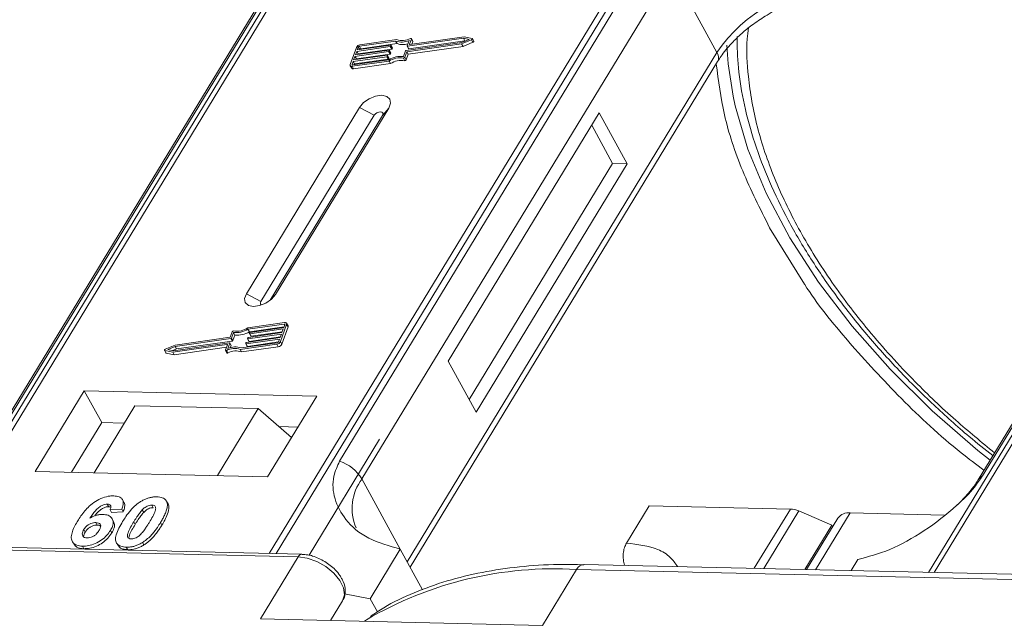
# Model space of a CAD drawing. Header units: millimetres. Extents: x 506 to 1981, y 649 to 1682.
# Tile 80 of 86: x 1728 to 1776, y 1445 to 1475. Entities that reach past the tile are written whole.
import ezdxf

# ---------------------------------------------------------------- set-up
doc = ezdxf.new("R2010")
doc.units = ezdxf.units.MM

msp = doc.modelspace()

# ---------------------------------------------------------------- linework, layer by layer
at = {"color": 7, "linetype": 'Continuous', "lineweight": 15}
for p, q in [((1745.186, 1484.602), (1723.505, 1448.972)), ((1723.775, 1448.966), (1745.471, 1484.623)), ((1761.688, 1484.251), (1739.991, 1448.594)), ((1740.324, 1448.586), (1762.004, 1484.216)), ((1794.39, 1483.473), (1772.6, 1447.663)), ((1772.869, 1447.657), (1794.675, 1483.494)), ((1741.161, 1478.536), (1725.848, 1453.37)), ((1726.062, 1453.557), (1741.375, 1478.723)), ((1758.779, 1478.323), (1743.466, 1453.158)), ((1775.266, 1452.428), (1790.579, 1477.594)), ((1744.574, 1452.28), (1759.887, 1477.446)), ((1762.129, 1473.349), (1759.887, 1477.446)), ((1790.365, 1477.407), (1775.052, 1452.241)), ((1744.34, 1473.482), (1746.001, 1473.718)), ((1746.238, 1473.92), (1744.45, 1473.666)), ((1744.45, 1473.666), (1744.519, 1473.54)), ((1746.292, 1473.995), (1744.475, 1473.737)), ((1744.519, 1473.54), (1746.307, 1473.794)), ((1746.017, 1473.703), (1746.005, 1473.668)), ((1746.073, 1473.542), (1746.005, 1473.668)), ((1746.086, 1473.586), (1746.017, 1473.712)), ((1746.086, 1473.577), (1746.017, 1473.703)), ((1746.307, 1473.794), (1746.238, 1473.92)), ((1746.751, 1473.454), (1749.51, 1473.846)), ((1746.794, 1473.393), (1749.504, 1473.778)), ((1746.811, 1473.681), (1746.909, 1473.956)), ((1746.811, 1473.672), (1746.88, 1473.546)), ((1749.587, 1474.059), (1746.827, 1473.667)), ((1746.896, 1473.541), (1746.827, 1473.667)), ((1746.896, 1473.541), (1749.656, 1473.933)), ((1746.928, 1473.765), (1747.02, 1474.022)), ((1746.936, 1473.751), (1746.928, 1473.765)), ((1749.631, 1474.132), (1746.945, 1473.751)), ((1747.089, 1473.914), (1747.02, 1474.04)), ((1747.02, 1474.022), (1747.089, 1473.896)), ((1747.042, 1473.765), (1747.089, 1473.896)), ((1749.504, 1473.778), (1749.995, 1473.985)), ((1749.573, 1473.652), (1749.504, 1473.778)), ((1749.51, 1473.846), (1749.872, 1473.998)), ((1749.573, 1473.652), (1750.064, 1473.859)), ((1749.872, 1473.998), (1749.587, 1474.059)), ((1749.656, 1473.933), (1749.587, 1474.059)), ((1750.019, 1474.05), (1749.631, 1474.132)), ((1749.656, 1473.933), (1749.696, 1473.924)), ((1749.995, 1473.985), (1750.064, 1473.859)), ((1750.104, 1473.914), (1750.035, 1474.04)), ((1744.3, 1473.611), (1743.994, 1472.76)), ((1744.162, 1472.986), (1745.822, 1473.221)), ((1745.886, 1473.399), (1744.226, 1473.163)), ((1744.251, 1473.234), (1745.912, 1473.47)), ((1744.315, 1473.411), (1744.251, 1473.234)), ((1744.295, 1473.037), (1745.955, 1473.273)), ((1745.975, 1473.647), (1744.315, 1473.411)), ((1744.384, 1473.285), (1744.315, 1473.411)), ((1744.391, 1473.624), (1744.34, 1473.482)), ((1744.372, 1473.251), (1744.384, 1473.285)), ((1744.384, 1473.285), (1746.044, 1473.521)), ((1744.46, 1473.499), (1744.391, 1473.624)), ((1745.839, 1473.207), (1745.826, 1473.171)), ((1745.895, 1473.045), (1745.826, 1473.171)), ((1745.908, 1473.09), (1745.839, 1473.216)), ((1745.839, 1473.207), (1745.908, 1473.081)), ((1745.955, 1473.273), (1745.886, 1473.399)), ((1745.928, 1473.455), (1745.915, 1473.42)), ((1745.984, 1473.293), (1745.915, 1473.42)), ((1745.997, 1473.338), (1745.928, 1473.464)), ((1745.997, 1473.329), (1745.928, 1473.455)), ((1746.044, 1473.521), (1745.975, 1473.647)), ((1745.984, 1473.293), (1745.997, 1473.329)), ((1746.073, 1473.542), (1746.086, 1473.577)), ((1746.623, 1473.159), (1746.722, 1473.433)), ((1746.696, 1473.119), (1746.794, 1473.393)), ((1746.765, 1472.992), (1746.863, 1473.267)), ((1746.863, 1473.267), (1746.794, 1473.393)), ((1762.129, 1473.349), (1746.816, 1448.183)), ((1746.863, 1473.267), (1749.573, 1473.652)), ((1743.995, 1472.705), (1744.064, 1472.579)), ((1744.137, 1472.915), (1744.086, 1472.773)), ((1744.086, 1472.773), (1744.101, 1472.744)), ((1744.093, 1472.673), (1745.91, 1472.931)), ((1744.119, 1472.744), (1745.907, 1472.998)), ((1745.797, 1473.15), (1744.137, 1472.915)), ((1744.206, 1472.789), (1744.137, 1472.915)), ((1744.226, 1473.163), (1744.162, 1472.986)), ((1744.162, 1472.547), (1745.979, 1472.805)), ((1744.193, 1472.754), (1744.206, 1472.789)), ((1744.206, 1472.789), (1745.866, 1473.024)), ((1744.295, 1473.037), (1744.226, 1473.163)), ((1744.283, 1473.003), (1744.295, 1473.037)), ((1745.866, 1473.024), (1745.797, 1473.15)), ((1745.895, 1473.045), (1745.908, 1473.081)), ((1745.979, 1472.805), (1745.91, 1472.931)), ((1746.619, 1473.077), (1746.688, 1472.951)), ((1746.765, 1472.992), (1746.696, 1473.119)), ((1746.959, 1447.922), (1762.162, 1472.908)), ((1744.162, 1472.547), (1744.093, 1472.673)), ((1744.458, 1470.643), (1738.856, 1461.436)), ((1745.178, 1470.253), (1739.576, 1461.046)), ((1740.292, 1461.403), (1745.895, 1470.61)), ((1744.458, 1470.643), (1745.178, 1470.253)), ((1745.895, 1470.61), (1745.588, 1470.244)), ((1756.31, 1470.371), (1748.84, 1458.095)), ((1757.69, 1467.849), (1756.31, 1470.371)), ((1740.036, 1461.119), (1745.588, 1470.244)), ((1756.971, 1467.866), (1755.937, 1469.757)), ((1749.875, 1456.204), (1756.971, 1467.866)), ((1750.22, 1455.573), (1757.69, 1467.849)), ((1757.69, 1467.849), (1756.971, 1467.866)), ((1764.734, 1464.698), (1766.461, 1461.91)), ((1739.576, 1461.046), (1738.856, 1461.436)), ((1740.292, 1461.403), (1740.103, 1461.177)), ((1738.146, 1459.557), (1738.047, 1459.283)), ((1740.749, 1460.003), (1738.932, 1459.745)), ((1740.723, 1459.932), (1738.935, 1459.678)), ((1739.004, 1459.552), (1738.935, 1459.678)), ((1739.004, 1459.552), (1740.717, 1459.795)), ((1740.68, 1459.69), (1739.019, 1459.454)), ((1739.045, 1459.525), (1740.705, 1459.761)), ((1739.088, 1459.328), (1740.628, 1459.547)), ((1740.542, 1459.065), (1740.848, 1459.916)), ((1740.611, 1458.939), (1740.917, 1459.79)), ((1740.616, 1459.513), (1740.68, 1459.69)), ((1740.705, 1459.761), (1740.756, 1459.903)), ((1740.749, 1459.884), (1740.723, 1459.932)), ((1740.915, 1459.845), (1740.846, 1459.971)), ((1740.848, 1459.916), (1740.917, 1459.79)), ((1738.091, 1459.221), (1735.331, 1458.83)), ((1738.047, 1459.283), (1735.338, 1458.898)), ((1735.4, 1458.704), (1738.16, 1459.095)), ((1738.16, 1459.095), (1738.091, 1459.221)), ((1738.218, 1459.517), (1738.12, 1459.242)), ((1738.189, 1459.116), (1738.12, 1459.242)), ((1738.189, 1459.116), (1738.287, 1459.391)), ((1738.287, 1459.391), (1738.218, 1459.517)), ((1740.501, 1459.194), (1738.841, 1458.958)), ((1738.867, 1459.029), (1740.527, 1459.264)), ((1738.91, 1458.832), (1740.45, 1459.05)), ((1738.914, 1459.221), (1738.926, 1459.256)), ((1738.914, 1459.211), (1738.983, 1459.085)), ((1740.59, 1459.442), (1738.93, 1459.206)), ((1738.999, 1459.08), (1738.93, 1459.206)), ((1738.956, 1459.277), (1740.616, 1459.513)), ((1738.999, 1459.08), (1740.539, 1459.299)), ((1739.003, 1459.469), (1739.016, 1459.504)), ((1739.003, 1459.46), (1739.072, 1459.334)), ((1739.088, 1459.328), (1739.019, 1459.454)), ((1740.45, 1459.052), (1740.501, 1459.194)), ((1740.527, 1459.264), (1740.59, 1459.442)), ((1740.611, 1458.939), (1740.542, 1459.065)), ((1734.807, 1458.636), (1734.876, 1458.51)), ((1734.823, 1458.626), (1735.211, 1458.543)), ((1734.892, 1458.499), (1734.823, 1458.626)), ((1735.338, 1458.898), (1734.846, 1458.691)), ((1735.331, 1458.83), (1734.97, 1458.677)), ((1734.97, 1458.677), (1735.255, 1458.617)), ((1735.211, 1458.543), (1737.897, 1458.925)), ((1735.215, 1458.625), (1735.4, 1458.704)), ((1735.255, 1458.617), (1738.014, 1459.009)), ((1735.28, 1458.417), (1737.869, 1458.785)), ((1735.4, 1458.704), (1735.331, 1458.83)), ((1737.914, 1458.91), (1737.822, 1458.654)), ((1737.822, 1458.635), (1737.891, 1458.509)), ((1737.945, 1458.505), (1737.876, 1458.631)), ((1737.91, 1458.901), (1737.897, 1458.925)), ((1738.031, 1458.994), (1737.932, 1458.72)), ((1738.1, 1458.877), (1738.031, 1459.003)), ((1738.1, 1458.868), (1738.031, 1458.994)), ((1738.062, 1458.763), (1738.1, 1458.868)), ((1738.55, 1458.681), (1740.366, 1458.939)), ((1738.619, 1458.555), (1738.55, 1458.681)), ((1738.604, 1458.756), (1740.392, 1459.01)), ((1738.619, 1458.555), (1740.435, 1458.813)), ((1738.825, 1458.972), (1738.837, 1459.008)), ((1738.825, 1458.963), (1738.894, 1458.837)), ((1738.91, 1458.832), (1738.841, 1458.958)), ((1740.366, 1458.939), (1740.435, 1458.813)), ((1734.892, 1458.499), (1735.28, 1458.417)), ((1735.28, 1458.417), (1735.211, 1458.543)), ((1748.84, 1458.095), (1750.22, 1455.573)), ((1730.84, 1456.641), (1728.412, 1452.651)), ((1742.333, 1456.377), (1730.84, 1456.641)), ((1730.84, 1456.641), (1731.702, 1455.065)), ((1739.905, 1452.388), (1742.333, 1456.377)), ((1733.338, 1455.899), (1731.321, 1452.585)), ((1733.338, 1455.899), (1739.444, 1455.759)), ((1737.427, 1452.445), (1739.444, 1455.759)), ((1739.444, 1455.759), (1741.088, 1454.332)), ((1731.702, 1455.065), (1730.208, 1452.61)), ((1732.815, 1455.04), (1731.702, 1455.065)), ((1741.399, 1454.843), (1740.475, 1454.864)), ((1745.446, 1454.251), (1741.954, 1448.512)), ((1728.412, 1452.651), (1739.905, 1452.388)), ((1744.574, 1452.28), (1746.47, 1448.814)), ((1731.976, 1451.034), (1732.045, 1450.908)), ((1732.695, 1450.783), (1732.111, 1450.744)), ((1732.695, 1450.783), (1732.764, 1450.657)), ((1732.799, 1451.123), (1732.73, 1451.249)), ((1734.18, 1450.984), (1734.249, 1450.858)), ((1734.86, 1451.245), (1734.854, 1451.256)), ((1734.933, 1451.126), (1735.002, 1451)), ((1757.656, 1449.112), (1758.776, 1450.953)), ((1758.776, 1450.953), (1765.761, 1450.793)), ((1765.761, 1450.793), (1763.977, 1447.861)), ((1732.111, 1450.744), (1732.18, 1450.618)), ((1732.18, 1450.618), (1732.764, 1450.657)), ((1732.289, 1450.176), (1732.22, 1450.302)), ((1733.777, 1450.624), (1733.708, 1450.75)), ((1766.179, 1450.695), (1764.448, 1447.85)), ((1766.179, 1450.695), (1767.81, 1449.999)), ((1768.112, 1450.341), (1766.567, 1447.802)), ((1767.013, 1447.792), (1768.722, 1450.601)), ((1773.376, 1450.494), (1768.722, 1450.601)), ((1731.412, 1450.122), (1731.481, 1449.996)), ((1733.285, 1450.158), (1733.354, 1450.032)), ((1734.611, 1450.127), (1734.68, 1450.001)), ((1766.474, 1447.804), (1767.81, 1449.999)), ((1767.854, 1449.918), (1767.81, 1449.999)), ((1741.605, 1448.557), (1707.422, 1449.341)), ((1730.813, 1449.778), (1730.882, 1449.651)), ((1732.132, 1449.736), (1732.201, 1449.61)), ((1707.239, 1449.217), (1741.422, 1448.432)), ((1730.248, 1449.186), (1730.316, 1449.06)), ((1730.742, 1448.956), (1730.811, 1448.83)), ((1732.435, 1449.12), (1732.504, 1448.994)), ((1732.916, 1448.906), (1732.985, 1448.78)), ((1733.723, 1449.141), (1733.792, 1449.015)), ((1741.422, 1448.432), (1739.555, 1445.363)), ((1746.47, 1448.814), (1744.977, 1446.359)), ((1746.47, 1448.814), (1747.571, 1446.802)), ((1820.91, 1446.555), (1755.544, 1448.055)), ((1755.555, 1448.054), (1755.544, 1448.055)), ((1768.767, 1447.751), (1769.097, 1448.295)), ((1753.498, 1445.043), (1755.179, 1447.805)), ((1755.179, 1447.805), (1820.545, 1446.305)), ((1743.714, 1446.6), (1744.977, 1446.359)), ((1743.616, 1446.257), (1743.024, 1445.284)), ((1743.024, 1445.284), (1743.616, 1446.257)), ((1744.977, 1446.359), (1745.333, 1445.707)), ((1739.555, 1445.363), (1753.498, 1445.043))]:
    msp.add_line(p, q, dxfattribs=at)
at = {"color": 7, "linetype": 'Continuous', "lineweight": 15, "flags": 128}
for points in [[(1746.001, 1473.718), (1746.005, 1473.718), (1746.009, 1473.718), (1746.012, 1473.717), (1746.015, 1473.715), (1746.017, 1473.713), (1746.018, 1473.71), (1746.018, 1473.707), (1746.017, 1473.703)], [(1746.827, 1473.667), (1746.823, 1473.667), (1746.819, 1473.667), (1746.816, 1473.668), (1746.813, 1473.67), (1746.811, 1473.672), (1746.81, 1473.675), (1746.81, 1473.678), (1746.811, 1473.681)], [(1746.945, 1473.751), (1746.94, 1473.751), (1746.936, 1473.751), (1746.933, 1473.752), (1746.93, 1473.754), (1746.928, 1473.756), (1746.927, 1473.759), (1746.927, 1473.762), (1746.928, 1473.765)], [(1746.966, 1474.045), (1746.978, 1474.049), (1746.99, 1474.051), (1747.001, 1474.051), (1747.01, 1474.049), (1747.016, 1474.044), (1747.021, 1474.038), (1747.022, 1474.031), (1747.02, 1474.022)], [(1750.019, 1474.05), (1750.028, 1474.046), (1750.034, 1474.04), (1750.037, 1474.031), (1750.035, 1474.021), (1750.029, 1474.011), (1750.02, 1474.001), (1750.009, 1473.992), (1749.995, 1473.985)], [(1750.064, 1473.859), (1750.078, 1473.866), (1750.089, 1473.875), (1750.098, 1473.885), (1750.104, 1473.895), (1750.106, 1473.905), (1750.104, 1473.914)], [(1762.926, 1471.197), (1762.684, 1472.79), (1762.62, 1473.712)], [(1745.822, 1473.221), (1745.827, 1473.222), (1745.831, 1473.221), (1745.834, 1473.22), (1745.837, 1473.218), (1745.839, 1473.216), (1745.84, 1473.213), (1745.84, 1473.21), (1745.839, 1473.207)], [(1745.912, 1473.47), (1745.916, 1473.47), (1745.92, 1473.469), (1745.923, 1473.468), (1745.926, 1473.467), (1745.928, 1473.464), (1745.929, 1473.462), (1745.929, 1473.458), (1745.928, 1473.455)], [(1744.093, 1472.673), (1744.067, 1472.671), (1744.044, 1472.673), (1744.023, 1472.68), (1744.007, 1472.69), (1743.996, 1472.704), (1743.99, 1472.72), (1743.989, 1472.739), (1743.994, 1472.76)], [(1744.086, 1472.773), (1744.084, 1472.766), (1744.084, 1472.76), (1744.086, 1472.754), (1744.09, 1472.75), (1744.095, 1472.746), (1744.102, 1472.744), (1744.11, 1472.743), (1744.119, 1472.744)], [(1745.895, 1470.61), (1745.983, 1470.846), (1745.948, 1471.049), (1745.796, 1471.187), (1745.55, 1471.24), (1745.246, 1471.2), (1744.932, 1471.072), (1744.656, 1470.877), (1744.458, 1470.643)], [(1775.639, 1453.207), (1775.04, 1453.687), (1772.779, 1455.648), (1770.697, 1457.701), (1768.816, 1459.826), (1767.155, 1462), (1765.732, 1464.199), (1764.563, 1466.401), (1763.659, 1468.582), (1763.03, 1470.719), (1762.926, 1471.197)], [(1745.588, 1470.244), (1745.613, 1470.311), (1745.603, 1470.369), (1745.56, 1470.408), (1745.49, 1470.423), (1745.403, 1470.412), (1745.314, 1470.375), (1745.235, 1470.32), (1745.178, 1470.253)], [(1738.856, 1461.436), (1738.767, 1461.2), (1738.802, 1460.997), (1738.954, 1460.859), (1739.2, 1460.806), (1739.504, 1460.846), (1739.818, 1460.974), (1740.095, 1461.169), (1740.292, 1461.403)], [(1739.576, 1461.046), (1739.551, 1460.979), (1739.561, 1460.921), (1739.604, 1460.882), (1739.609, 1460.879)], [(1740.756, 1459.903), (1740.758, 1459.91), (1740.757, 1459.916), (1740.755, 1459.921), (1740.752, 1459.926), (1740.746, 1459.929), (1740.74, 1459.932), (1740.732, 1459.932), (1740.723, 1459.932)], [(1740.749, 1460.003), (1740.775, 1460.004), (1740.798, 1460.002), (1740.818, 1459.996), (1740.834, 1459.985), (1740.846, 1459.972), (1740.852, 1459.955), (1740.853, 1459.936), (1740.848, 1459.916)], [(1738.93, 1459.206), (1738.926, 1459.206), (1738.922, 1459.206), (1738.919, 1459.207), (1738.916, 1459.209), (1738.914, 1459.211), (1738.913, 1459.214), (1738.913, 1459.217), (1738.914, 1459.221)], [(1739.019, 1459.454), (1739.015, 1459.454), (1739.011, 1459.454), (1739.008, 1459.455), (1739.005, 1459.457), (1739.003, 1459.459), (1739.002, 1459.462), (1739.002, 1459.465), (1739.003, 1459.469)], [(1734.823, 1458.626), (1734.813, 1458.629), (1734.807, 1458.636), (1734.805, 1458.644), (1734.807, 1458.654), (1734.812, 1458.665), (1734.821, 1458.675), (1734.833, 1458.684), (1734.846, 1458.691)], [(1737.876, 1458.631), (1737.864, 1458.627), (1737.852, 1458.624), (1737.841, 1458.624), (1737.832, 1458.627), (1737.825, 1458.631), (1737.821, 1458.637), (1737.82, 1458.645), (1737.822, 1458.654)], [(1737.897, 1458.925), (1737.902, 1458.925), (1737.905, 1458.925), (1737.909, 1458.924), (1737.912, 1458.922), (1737.913, 1458.92), (1737.914, 1458.917), (1737.915, 1458.914), (1737.914, 1458.91)], [(1738.014, 1459.009), (1738.019, 1459.009), (1738.023, 1459.009), (1738.026, 1459.007), (1738.029, 1459.006), (1738.03, 1459.003), (1738.032, 1459.001), (1738.032, 1458.998), (1738.031, 1458.994)], [(1738.841, 1458.958), (1738.837, 1458.957), (1738.833, 1458.958), (1738.829, 1458.959), (1738.827, 1458.961), (1738.825, 1458.963), (1738.824, 1458.966), (1738.824, 1458.969), (1738.825, 1458.972)], [(1737.891, 1458.509), (1737.894, 1458.505), (1737.901, 1458.501), (1737.91, 1458.498), (1737.921, 1458.498), (1737.933, 1458.5), (1737.945, 1458.505)], [(1741.422, 1448.432), (1741.869, 1448.368), (1742.337, 1448.201), (1742.785, 1447.946), (1743.175, 1447.623), (1743.474, 1447.262), (1743.656, 1446.893), (1743.704, 1446.548), (1743.616, 1446.257)], [(1755.544, 1448.055), (1755.544, 1448.055), (1755.445, 1448.04), (1755.348, 1447.992), (1755.259, 1447.913), (1755.179, 1447.805)], [(1744.685, 1445.245), (1744.695, 1445.252), (1744.802, 1445.323)]]:
    msp.add_lwpolyline(points, dxfattribs=at)
at = {"color": 7, "linetype": 'Continuous', "lineweight": 15}
for centre, radius, start, end in [((1768.301, 1469.197), 7.439, 91.2925, 146.0732), ((1744.505, 1473.51), 0.229, 97.4207, 153.8527), ((1744.46, 1473.59), 0.0762, 97.4207, 153.8527), ((1745.97, 1473.685), 0.0381, 277.4207, 333.8527), ((1746.529, 1474.779), 0.907, 251.2927, 294.8085), ((1746.574, 1474.764), 0.819, 249.8549, 298.6145), ((1746.589, 1474.596), 0.85, 250.6487, 287.8017), ((1747.07, 1473.905), 0.0214, 336.1246, 26.8104), ((1744.529, 1473.464), 0.0769, 97.5763, 152.4403), ((1745.792, 1473.188), 0.0381, 277.4207, 333.8527), ((1745.881, 1473.436), 0.0381, 277.4207, 333.8527), ((1745.95, 1473.31), 0.0381, 277.4207, 333.8527), ((1745.987, 1473.333), 0.011, 336.9348, 26.0002), ((1746.039, 1473.559), 0.0381, 277.4207, 333.8527), ((1746.076, 1473.582), 0.011, 336.9348, 26.0002), ((1746.756, 1473.416), 0.0381, 97.4207, 153.8527), ((1746.892, 1473.555), 0.0149, 216.6597, 287.1115), ((1761.787, 1473.101), 0.422, 332.7392, 35.9387), ((1745.861, 1473.062), 0.0381, 277.4207, 333.8527), ((1746.51, 1471.991), 1.173, 84.4424, 120.9301), ((1745.898, 1473.085), 0.011, 336.9348, 26.0002), ((1746.452, 1472.094), 0.998, 80.3986, 122.9491), ((1746.521, 1471.968), 0.998, 80.3986, 122.9491), ((1746.629, 1473.15), 0.0736, 261.7629, 334.647), ((1746.698, 1473.024), 0.0736, 261.7629, 334.647), ((1744.136, 1472.632), 0.0892, 216.6597, 287.1115), ((1738.213, 1459.525), 0.0736, 81.7629, 154.647), ((1738.332, 1460.684), 1.173, 264.4424, 300.9301), ((1738.389, 1460.582), 0.998, 260.3986, 302.9491), ((1738.401, 1460.558), 1.173, 264.4424, 300.9301), ((1740.856, 1459.816), 0.0661, 336.9348, 26.0002), ((1738.086, 1459.259), 0.0381, 277.4207, 333.8527), ((1738.155, 1459.133), 0.0381, 277.4207, 333.8527), ((1738.961, 1459.239), 0.0381, 97.4207, 153.8527), ((1738.995, 1459.094), 0.0149, 216.6597, 287.1115), ((1739.05, 1459.487), 0.0381, 97.4207, 153.8527), ((1739.084, 1459.342), 0.0149, 216.6597, 287.1115), ((1740.337, 1459.165), 0.229, 277.4207, 333.8527), ((1740.382, 1459.085), 0.0762, 277.4207, 333.8527), ((1738.268, 1457.912), 0.819, 69.8549, 118.6145), ((1738.313, 1457.897), 0.907, 71.2927, 114.8085), ((1738.337, 1457.786), 0.819, 69.8549, 118.6145), ((1738.09, 1458.872), 0.011, 336.9348, 26.0002), ((1738.871, 1458.991), 0.0381, 97.4207, 153.8527), ((1738.906, 1458.846), 0.0149, 216.6597, 287.1115), ((1740.406, 1459.039), 0.229, 277.4207, 333.8527), ((1734.895, 1458.52), 0.0212, 210.2186, 262.8226), ((1742.824, 1451.208), 2.052, 31.4947, 71.765), ((1746.52, 1450.817), 2.434, 143.0587, 202.974), ((1775.464, 1451.984), 0.486, 114.0436, 148.1804), ((1765.711, 1449.64), 1.154, 66.0507, 87.522), ((1768.642, 1449.942), 0.664, 83.0653, 142.99), ((1741.614, 1448.347), 0.21, 92.0598, 156.0028), ((1754.076, 1429.487), 18.351, 86.5538, 120.3559)]:
    msp.add_arc(centre, radius, start, end, dxfattribs=at)
for points, knots in [([(1762.178, 1472.91), (1762.227, 1472.995), (1762.397, 1473.294), (1762.804, 1473.773), (1763.331, 1474.286), (1763.886, 1474.735), (1764.413, 1475.097), (1764.782, 1475.306), (1764.917, 1475.383)], [0, 0, 0, 0, 0.097286, 0.340622, 0.525469, 0.686972, 0.885597, 1, 1, 1, 1]), ([(1763.696, 1474.571), (1763.671, 1474.391), (1763.567, 1473.629), (1763.66, 1472.003), (1764.055, 1469.711), (1764.908, 1467.186), (1766.112, 1464.666), (1767.669, 1462.138), (1769.595, 1459.589), (1771.721, 1457.254), (1773.832, 1455.232), (1775.213, 1454.103), (1775.862, 1453.573)], [0, 0, 0, 0, 0.02889, 0.122757, 0.242809, 0.359588, 0.472862, 0.586123, 0.702903, 0.822968, 0.916819, 1, 1, 1, 1]), ([(1763.126, 1474.144), (1763.134, 1473.635), (1763.154, 1472.535), (1763.455, 1470.773), (1763.967, 1468.892), (1764.696, 1466.984), (1765.625, 1465.067), (1766.746, 1463.157), (1768.045, 1461.27), (1769.507, 1459.424), (1771.106, 1457.642), (1772.809, 1455.956), (1774.367, 1454.552), (1775.383, 1453.743), (1775.776, 1453.431)], [0, 0, 0, 0, 0.076815, 0.165863, 0.254877, 0.343766, 0.432452, 0.520841, 0.608836, 0.696261, 0.782771, 0.867621, 0.948878, 1, 1, 1, 1]), ([(1762.096, 1472.799), (1762.203, 1471.967), (1762.425, 1470.253), (1763.313, 1467.522), (1764.262, 1465.636), (1764.734, 1464.698)], [0, 0, 0, 0, 0.321295, 0.662487, 1, 1, 1, 1]), ([(1766.461, 1461.91), (1766.464, 1461.905), (1767.062, 1460.94), (1768.634, 1459.022), (1771.206, 1456.231), (1773.488, 1454.101), (1774.958, 1452.995), (1775.337, 1452.71)], [0, 0, 0, 0, 0.001589, 0.294958, 0.593711, 0.895232, 1, 1, 1, 1]), ([(1743.466, 1453.158), (1743.355, 1452.911), (1743.07, 1452.281), (1743.179, 1451.264), (1743.737, 1450.189), (1744.827, 1449.27), (1745.925, 1448.965), (1746.47, 1448.814)], [0, 0, 0, 0, 0.125713, 0.321276, 0.524466, 0.763484, 1, 1, 1, 1]), ([(1769.097, 1448.295), (1769.615, 1448.432), (1770.652, 1448.706), (1772.399, 1449.676), (1773.837, 1450.785), (1774.802, 1451.75), (1775.14, 1452.244), (1775.266, 1452.428)], [0, 0, 0, 0, 0.249096, 0.498243, 0.745205, 0.90541, 1, 1, 1, 1]), ([(1775.05, 1452.241), (1775.046, 1452.234), (1774.952, 1452.051), (1774.638, 1451.648), (1774.237, 1451.19), (1773.943, 1450.934), (1773.865, 1450.866)], [0, 0, 0, 0, 0.014876, 0.423831, 0.846052, 1, 1, 1, 1]), ([(1730.513, 1450.205), (1730.564, 1450.286), (1730.721, 1450.533), (1730.993, 1450.872), (1731.383, 1451.18), (1731.745, 1451.36), (1732.062, 1451.438), (1732.234, 1451.441), (1732.296, 1451.442)], [0, 0, 0, 0, 0.142337, 0.429127, 0.589943, 0.751205, 0.909895, 1, 1, 1, 1]), ([(1732.296, 1451.442), (1732.39, 1451.433), (1732.559, 1451.417), (1732.715, 1451.299), (1732.785, 1451.125), (1732.757, 1450.941), (1732.709, 1450.818), (1732.695, 1450.783)], [0, 0, 0, 0, 0.2426908, 0.4390024, 0.635006, 0.8950587, 1, 1, 1, 1]), ([(1733.622, 1451.159), (1733.673, 1451.189), (1733.776, 1451.25), (1733.94, 1451.318), (1734.107, 1451.366), (1734.243, 1451.386), (1734.35, 1451.393), (1734.403, 1451.393), (1734.429, 1451.393)], [0, 0, 0, 0, 0.193776, 0.3936, 0.587864, 0.788908, 0.894169, 1, 1, 1, 1]), ([(1734.429, 1451.393), (1734.476, 1451.391), (1734.571, 1451.386), (1734.697, 1451.355), (1734.805, 1451.305), (1734.872, 1451.242), (1734.912, 1451.18), (1734.926, 1451.144), (1734.933, 1451.126)], [0, 0, 0, 0, 0.192627, 0.388684, 0.582013, 0.783201, 0.891038, 1, 1, 1, 1]), ([(1731.976, 1451.034), (1731.935, 1451.032), (1731.854, 1451.027), (1731.707, 1450.968), (1731.541, 1450.865), (1731.328, 1450.645), (1731.198, 1450.461), (1731.11, 1450.335)], [0, 0, 0, 0, 0.112049, 0.22438, 0.370115, 0.570276, 1, 1, 1, 1]), ([(1731.355, 1450.453), (1731.355, 1450.453), (1731.412, 1450.53), (1731.515, 1450.65), (1731.692, 1450.796), (1731.843, 1450.874), (1731.965, 1450.907), (1732.023, 1450.908), (1732.045, 1450.908)], [0, 0, 0, 0, 0.000071, 0.368569, 0.571075, 0.774891, 0.911654, 1, 1, 1, 1]), ([(1732.111, 1450.744), (1732.131, 1450.792), (1732.162, 1450.867), (1732.151, 1450.957), (1732.106, 1451.009), (1732.04, 1451.03), (1731.994, 1451.033), (1731.976, 1451.034)], [0, 0, 0, 0, 0.33384, 0.524547, 0.716372, 0.891824, 1, 1, 1, 1]), ([(1732.045, 1450.908), (1732.084, 1450.907), (1732.128, 1450.906), (1732.152, 1450.886), (1732.155, 1450.884)], [0, 0, 0, 0, 0.900108, 1, 1, 1, 1]), ([(1732.736, 1450.175), (1732.787, 1450.257), (1732.904, 1450.443), (1733.153, 1450.766), (1733.411, 1451.021), (1733.601, 1451.145), (1733.622, 1451.159)], [0, 0, 0, 0, 0.237381, 0.538918, 0.949082, 1, 1, 1, 1]), ([(1732.764, 1450.657), (1732.791, 1450.737), (1732.846, 1450.897), (1732.852, 1451.064), (1732.799, 1451.117), (1732.796, 1451.12)], [0, 0, 0, 0, 0.481785, 0.969308, 1, 1, 1, 1]), ([(1733.708, 1450.75), (1733.751, 1450.792), (1733.82, 1450.861), (1733.945, 1450.936), (1734.059, 1450.975), (1734.136, 1450.983), (1734.175, 1450.984), (1734.18, 1450.984)], [0, 0, 0, 0, 0.334804, 0.542561, 0.750382, 0.970721, 1, 1, 1, 1]), ([(1733.777, 1450.624), (1733.82, 1450.666), (1733.889, 1450.735), (1734.014, 1450.81), (1734.128, 1450.849), (1734.205, 1450.857), (1734.244, 1450.858), (1734.249, 1450.858)], [0, 0, 0, 0, 0.334804, 0.542561, 0.750382, 0.970721, 1, 1, 1, 1]), ([(1734.18, 1450.984), (1734.219, 1450.979), (1734.288, 1450.971), (1734.352, 1450.924), (1734.379, 1450.836), (1734.35, 1450.667), (1734.228, 1450.423), (1734.116, 1450.235), (1734.059, 1450.14)], [0, 0, 0, 0, 0.1056461, 0.1862213, 0.267042, 0.4315406, 0.7127076, 1, 1, 1, 1]), ([(1734.933, 1451.126), (1734.941, 1451.092), (1734.957, 1451.023), (1734.946, 1450.879), (1734.9, 1450.696), (1734.813, 1450.492), (1734.715, 1450.302), (1734.646, 1450.185), (1734.611, 1450.127)], [0, 0, 0, 0, 0.118432, 0.239329, 0.449434, 0.664178, 0.83182, 1, 1, 1, 1]), ([(1734.68, 1450.001), (1734.729, 1450.083), (1734.836, 1450.266), (1734.972, 1450.568), (1735.04, 1450.829), (1735.01, 1450.965), (1735.002, 1451)], [0, 0, 0, 0, 0.236775, 0.527928, 0.878334, 1, 1, 1, 1]), ([(1735.002, 1451), (1734.99, 1451.032), (1734.972, 1451.08), (1734.933, 1451.116), (1734.92, 1451.127)], [0, 0, 0, 0, 0.667997, 1, 1, 1, 1]), ([(1731.11, 1450.335), (1731.161, 1450.364), (1731.265, 1450.423), (1731.404, 1450.476), (1731.514, 1450.505), (1731.596, 1450.52), (1731.676, 1450.528), (1731.728, 1450.529), (1731.754, 1450.529)], [0, 0, 0, 0, 0.243654, 0.49576, 0.617892, 0.741503, 0.870025, 1, 1, 1, 1]), ([(1731.754, 1450.529), (1731.847, 1450.519), (1732.033, 1450.499), (1732.203, 1450.361), (1732.281, 1450.172), (1732.251, 1449.953), (1732.169, 1449.803), (1732.132, 1449.736)], [0, 0, 0, 0, 0.210216, 0.421975, 0.620016, 0.831037, 1, 1, 1, 1]), ([(1733.285, 1450.158), (1733.31, 1450.199), (1733.361, 1450.28), (1733.433, 1450.391), (1733.5, 1450.49), (1733.564, 1450.578), (1733.63, 1450.665), (1733.682, 1450.722), (1733.708, 1450.75)], [0, 0, 0, 0, 0.20527, 0.410616, 0.557148, 0.703844, 0.851475, 1, 1, 1, 1]), ([(1733.354, 1450.032), (1733.379, 1450.072), (1733.43, 1450.154), (1733.502, 1450.265), (1733.569, 1450.364), (1733.633, 1450.451), (1733.699, 1450.539), (1733.751, 1450.596), (1733.777, 1450.624)], [0, 0, 0, 0, 0.20527, 0.4106157, 0.5571475, 0.7038444, 0.8514751, 1, 1, 1, 1]), ([(1730.742, 1448.956), (1730.648, 1448.965), (1730.461, 1448.983), (1730.278, 1449.112), (1730.182, 1449.304), (1730.21, 1449.637), (1730.361, 1449.951), (1730.491, 1450.169), (1730.513, 1450.205)], [0, 0, 0, 0, 0.148269, 0.297647, 0.442421, 0.607851, 0.935658, 1, 1, 1, 1]), ([(1730.813, 1449.778), (1730.847, 1449.828), (1730.904, 1449.911), (1731.033, 1450.014), (1731.161, 1450.079), (1731.293, 1450.118), (1731.373, 1450.121), (1731.412, 1450.122)], [0, 0, 0, 0, 0.2767209, 0.4568705, 0.6370074, 0.8240683, 1, 1, 1, 1]), ([(1730.882, 1449.651), (1730.916, 1449.702), (1730.973, 1449.785), (1731.102, 1449.888), (1731.23, 1449.953), (1731.362, 1449.992), (1731.442, 1449.995), (1731.481, 1449.996)], [0, 0, 0, 0, 0.276721, 0.45687, 0.637007, 0.824068, 1, 1, 1, 1]), ([(1731.412, 1450.122), (1731.458, 1450.117), (1731.544, 1450.109), (1731.624, 1450.049), (1731.659, 1449.964), (1731.635, 1449.85), (1731.589, 1449.768), (1731.565, 1449.725)], [0, 0, 0, 0, 0.213757, 0.394944, 0.576585, 0.777311, 1, 1, 1, 1]), ([(1731.481, 1449.996), (1731.529, 1449.993), (1731.597, 1449.989), (1731.636, 1449.957), (1731.646, 1449.947)], [0, 0, 0, 0, 0.715718, 1, 1, 1, 1]), ([(1732.201, 1449.61), (1732.244, 1449.692), (1732.331, 1449.858), (1732.351, 1450.057), (1732.296, 1450.142), (1732.278, 1450.17)], [0, 0, 0, 0, 0.401791, 0.807526, 1, 1, 1, 1]), ([(1732.916, 1448.906), (1732.823, 1448.915), (1732.635, 1448.932), (1732.455, 1449.059), (1732.365, 1449.257), (1732.426, 1449.636), (1732.609, 1449.955), (1732.736, 1450.175)], [0, 0, 0, 0, 0.147528, 0.296569, 0.43214, 0.608737, 1, 1, 1, 1]), ([(1733.165, 1449.316), (1733.119, 1449.322), (1733.045, 1449.331), (1732.984, 1449.387), (1732.967, 1449.481), (1733.002, 1449.649), (1733.126, 1449.889), (1733.232, 1450.068), (1733.285, 1450.158)], [0, 0, 0, 0, 0.125351, 0.202197, 0.279182, 0.459742, 0.727968, 1, 1, 1, 1]), ([(1733.056, 1449.4), (1733.06, 1449.432), (1733.075, 1449.547), (1733.198, 1449.764), (1733.302, 1449.942), (1733.354, 1450.032)], [0, 0, 0, 0, 0.159501, 0.57679, 1, 1, 1, 1]), ([(1734.059, 1450.14), (1734.034, 1450.099), (1733.983, 1450.017), (1733.911, 1449.906), (1733.844, 1449.808), (1733.781, 1449.721), (1733.714, 1449.634), (1733.663, 1449.577), (1733.637, 1449.549)], [0, 0, 0, 0, 0.205942, 0.411959, 0.558149, 0.704502, 0.851801, 1, 1, 1, 1]), ([(1734.611, 1450.127), (1734.56, 1450.045), (1734.443, 1449.859), (1734.198, 1449.541), (1733.941, 1449.284), (1733.75, 1449.159), (1733.723, 1449.141)], [0, 0, 0, 0, 0.236629, 0.537361, 0.932986, 1, 1, 1, 1]), ([(1733.792, 1449.015), (1733.84, 1449.047), (1733.938, 1449.113), (1734.102, 1449.254), (1734.277, 1449.435), (1734.439, 1449.638), (1734.572, 1449.828), (1734.644, 1449.943), (1734.68, 1450.001)], [0, 0, 0, 0, 0.11827, 0.23888, 0.450732, 0.667209, 0.83334, 1, 1, 1, 1]), ([(1730.98, 1449.366), (1730.934, 1449.371), (1730.841, 1449.382), (1730.758, 1449.457), (1730.726, 1449.556), (1730.753, 1449.669), (1730.793, 1449.742), (1730.813, 1449.778)], [0, 0, 0, 0, 0.207905, 0.419981, 0.630626, 0.821735, 1, 1, 1, 1]), ([(1732.132, 1449.736), (1732.077, 1449.654), (1731.965, 1449.488), (1731.703, 1449.257), (1731.386, 1449.078), (1731.047, 1448.967), (1730.844, 1448.96), (1730.742, 1448.956)], [0, 0, 0, 0, 0.197831, 0.3973, 0.59891, 0.798741, 1, 1, 1, 1]), ([(1730.827, 1449.362), (1730.817, 1449.386), (1730.794, 1449.439), (1730.823, 1449.543), (1730.863, 1449.616), (1730.882, 1449.651)], [0, 0, 0, 0, 0.296139, 0.660307, 1, 1, 1, 1]), ([(1730.811, 1448.83), (1730.911, 1448.834), (1731.113, 1448.841), (1731.442, 1448.947), (1731.753, 1449.119), (1732.023, 1449.348), (1732.141, 1449.521), (1732.201, 1449.61)], [0, 0, 0, 0, 0.198208, 0.398397, 0.584963, 0.787074, 1, 1, 1, 1]), ([(1731.565, 1449.725), (1731.53, 1449.672), (1731.474, 1449.588), (1731.355, 1449.479), (1731.235, 1449.414), (1731.104, 1449.371), (1731.024, 1449.368), (1730.98, 1449.366)], [0, 0, 0, 0, 0.2886974, 0.4635526, 0.6399417, 0.8018084, 1, 1, 1, 1]), ([(1733.637, 1449.549), (1733.594, 1449.507), (1733.525, 1449.439), (1733.401, 1449.364), (1733.289, 1449.326), (1733.211, 1449.316), (1733.171, 1449.316), (1733.165, 1449.316)], [0, 0, 0, 0, 0.333678, 0.540413, 0.747264, 0.961209, 1, 1, 1, 1]), ([(1730.327, 1449.067), (1730.356, 1449.019), (1730.422, 1448.909), (1730.614, 1448.842), (1730.762, 1448.833), (1730.811, 1448.83)], [0, 0, 0, 0, 0.338595, 0.784132, 1, 1, 1, 1]), ([(1732.517, 1449.001), (1732.537, 1448.963), (1732.59, 1448.866), (1732.769, 1448.796), (1732.923, 1448.785), (1732.985, 1448.78)], [0, 0, 0, 0, 0.275409, 0.710365, 1, 1, 1, 1]), ([(1733.723, 1449.141), (1733.672, 1449.111), (1733.569, 1449.05), (1733.405, 1448.981), (1733.238, 1448.934), (1733.102, 1448.913), (1732.995, 1448.906), (1732.943, 1448.906), (1732.916, 1448.906)], [0, 0, 0, 0, 0.193769, 0.393564, 0.587886, 0.789131, 0.894283, 1, 1, 1, 1]), ([(1732.985, 1448.78), (1733.034, 1448.781), (1733.132, 1448.781), (1733.291, 1448.804), (1733.456, 1448.849), (1733.597, 1448.906), (1733.709, 1448.964), (1733.764, 1448.998), (1733.792, 1449.015)], [0, 0, 0, 0, 0.193594, 0.390501, 0.584817, 0.78683, 0.892868, 1, 1, 1, 1]), ([(1757.656, 1449.112), (1757.618, 1449.036), (1757.542, 1448.884), (1757.489, 1448.591), (1757.494, 1448.295), (1757.529, 1448.094), (1757.565, 1448.013), (1757.566, 1448.008)], [0, 0, 0, 0, 0.246585, 0.493169, 0.739754, 0.986338, 1, 1, 1, 1]), ([(1760.182, 1447.948), (1760.07, 1448.107), (1759.83, 1448.448), (1759.058, 1448.939), (1758.208, 1449.044), (1757.656, 1449.112)], [0, 0, 0, 0, 0.2328883, 0.5013307, 1, 1, 1, 1]), ([(1742.737, 1448.198), (1742.536, 1448.302), (1742.258, 1448.445), (1741.872, 1448.539), (1741.701, 1448.545), (1741.607, 1448.549)], [0, 0, 0, 0, 0.538027, 0.74783, 1, 1, 1, 1]), ([(1743.567, 1447.355), (1743.542, 1447.405), (1743.463, 1447.558), (1743.206, 1447.863), (1742.918, 1448.069), (1742.737, 1448.198)], [0, 0, 0, 0, 0.152643, 0.468497, 1, 1, 1, 1]), ([(1755.553, 1448.038), (1755.128, 1448.048), (1754.029, 1448.076), (1752.344, 1447.954), (1750.501, 1447.685), (1748.758, 1447.26), (1747.134, 1446.673), (1745.87, 1446.083), (1745.212, 1445.632), (1744.997, 1445.485)], [0, 0, 0, 0, 0.102044, 0.263482, 0.425867, 0.589227, 0.753733, 0.919712, 1, 1, 1, 1]), ([(1743.614, 1446.276), (1743.627, 1446.291), (1743.735, 1446.418), (1743.767, 1446.761), (1743.709, 1447.112), (1743.596, 1447.305), (1743.567, 1447.355)], [0, 0, 0, 0, 0.054424, 0.449377, 0.857077, 1, 1, 1, 1])]:
    msp.add_open_spline(points, degree=3, knots=knots, dxfattribs=at)

doc.saveas('drawing.dxf')
